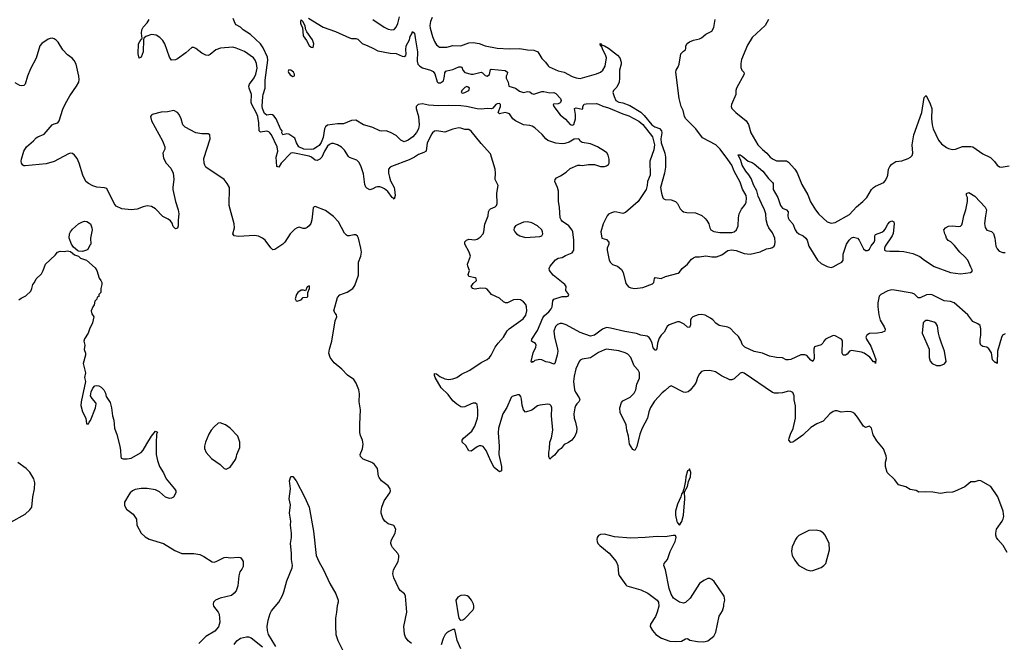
# Model space of a CAD drawing. Header units: inches. Extents: x 2220522 to 2384314, y 721474 to 893490.
# Tile 147 of 256: x 2286508 to 2296242, y 811532 to 817689. Entities that reach past the tile are written whole.
import ezdxf

# ---------------------------------------------------------------- set-up
doc = ezdxf.new("R2010")
doc.units = ezdxf.units.IN
doc.header["$MEASUREMENT"] = 0
doc.layers.add('C2881', color=7, linetype='Continuous')
doc.layers.add('C2891', color=7, linetype='Continuous')

msp = doc.modelspace()

# ---------------------------------------------------------------- linework, layer by layer
at = {"layer": 'C2881', "color": 5}
for points, elevation in [([(2290000, 816016.7), (2289990, 816011.5), (2289970, 816007.6), (2289941.3, 816021.3), (2289930, 816032.7), (2289919.5, 816059.5), (2289906.1, 816166.1), (2289882.2, 816242.2), (2289861.4, 816281.4), (2289839.8, 816299.8), (2289770, 816327.3), (2289757.5, 816337.5), (2289718, 816398), (2289688.6, 816428.6), (2289649.9, 816449.9), (2289610, 816465), (2289590, 816464.6), (2289570, 816456), (2289550, 816437.3), (2289522.3, 816390), (2289496.2, 816330), (2289474.8, 816310), (2289450, 816297.6), (2289430, 816298.7), (2289393, 816330), (2289370, 816339), (2289210, 816373), (2289190, 816367.5), (2289092, 816270), (2289070, 816231.6), (2289050, 816237.2), (2289044.9, 816330), (2289059.7, 816390), (2289053.2, 816430), (2288996.1, 816550), (2288980.8, 816570), (2288970, 816578.9), (2288950, 816585.6), (2288890, 816575.6), (2288875.6, 816590), (2288874.1, 816670), (2288862.6, 816730), (2288850, 816765.7), (2288802.5, 816850), (2288796.4, 816870), (2288801.6, 816950), (2288777.6, 817010), (2288774.1, 817030), (2288780.2, 817050), (2288826.7, 817113.3), (2288842.8, 817150), (2288856.4, 817210), (2288850, 817254), (2288835.2, 817290), (2288819.8, 817310), (2288730, 817373.3), (2288650, 817407.4), (2288616, 817416), (2288493.4, 817406.6), (2288448.2, 817391.8), (2288390, 817343.7), (2288370, 817334), (2288350, 817336.9), (2288310, 817356.3), (2288250, 817404.2), (2288230, 817414), (2288210, 817413.6), (2288150, 817359.7), (2288070, 817302), (2288050, 817292.4), (2288010, 817287.8), (2287990, 817317.2), (2287943.7, 817450), (2287922.8, 817482.8), (2287893.3, 817513.3), (2287857.1, 817537.1), (2287810, 817543.6), (2287756.5, 817523.5), (2287735.5, 817504.5), (2287730.9, 817489.1), (2287729.2, 817370), (2287710, 817318.9), (2287690, 817309.6), (2287679, 817350), (2287683.6, 817450), (2287710, 817496.3), (2287717.7, 817502.3), (2287714.1, 817554.1), (2287716.9, 817590), (2287730, 817614.6), (2287770, 817658), (2287787.4, 817690)], 180), ([(2290000, 816621.4), (2289990, 816626), (2289908.7, 816650), (2289830, 816696), (2289790, 816692.3), (2289710, 816659.7), (2289650, 816658.5), (2289550, 816647.1), (2289531.7, 816628.3), (2289523.2, 816610), (2289510, 816525.1), (2289490, 816474.8), (2289470, 816445.8), (2289450, 816430.9), (2289412, 816410), (2289390, 816403.9), (2289316, 816410), (2289269.4, 816430), (2289244, 816470), (2289230, 816518), (2289170, 816555.3), (2289150, 816559), (2289110, 816549.2), (2289099, 816570), (2289102, 816590), (2289085.2, 816610), (2289045.2, 816710), (2289019.6, 816739.6), (2289007.2, 816747.2), (2288990, 816752.3), (2288950, 816743.5), (2288930, 816761.3), (2288909.3, 816810), (2288906.7, 816833.3), (2288912.8, 816930), (2288915.4, 816950), (2288936.4, 817010), (2288936.4, 817090), (2288962.7, 817290), (2288958.8, 817318.8), (2288916.4, 817410), (2288888, 817450), (2288790, 817543.6), (2288718.7, 817590), (2288690, 817616.2), (2288650, 817637.2), (2288637.2, 817650), (2288618.9, 817698.9)], 160), ([(2289364, 817704), (2289510, 817614), (2289629.3, 817570.7), (2289770, 817510.3), (2289790, 817504.4), (2289830, 817503), (2289850, 817496.3), (2289893.8, 817453.8), (2289950, 817431), (2290000, 817405.9)], 160), ([(2290000, 813302.1), (2289990, 813309.6), (2289903.9, 813343.9), (2289876.2, 813370), (2289874, 813390), (2289895.9, 813444.1), (2289904.1, 813490), (2289897.4, 813530), (2289877.7, 813577.7), (2289872.1, 813607.9), (2289870.8, 813690), (2289879.1, 813830), (2289865.6, 813910), (2289866.2, 813990), (2289859.8, 814030), (2289833.3, 814093.3), (2289810, 814129.6), (2289750, 814174), (2289694.1, 814234.1), (2289617.2, 814297.2), (2289579.2, 814350), (2289565.6, 814390), (2289569.8, 814430), (2289594.4, 814510), (2289625.6, 814710), (2289643.5, 814750), (2289641.6, 814770), (2289625.6, 814785.6), (2289613.3, 814810), (2289650, 814940.7), (2289672.1, 814967.9), (2289746.1, 814993.9), (2289802.4, 815030), (2289821.1, 815058.9), (2289856.9, 815163.1), (2289859, 815290), (2289879.9, 815350), (2289886.5, 815390), (2289882.4, 815430), (2289858, 815530), (2289848.2, 815548.2), (2289830, 815561.5), (2289810, 815562.8), (2289770, 815551.9), (2289750, 815552.1), (2289738.8, 815558.8), (2289719.3, 815579.3), (2289658.9, 815690), (2289610, 815744), (2289530, 815803.5), (2289430, 815841.2), (2289420.7, 815839.3), (2289410.7, 815829.3), (2289397.7, 815710), (2289387.1, 815672.9), (2289371.1, 815648.9), (2289350, 815632.8), (2289330, 815625.4), (2289310, 815623), (2289270, 815635.6), (2289250, 815631.6), (2289230, 815618.7), (2289181.1, 815570), (2289130, 815489.6), (2289110, 815469.7), (2289030, 815415.1), (2289010, 815412), (2288990, 815432), (2288936, 815510), (2288909.9, 815529.9), (2288870, 815548.7), (2288830, 815554.5), (2288670, 815545.7), (2288630, 815551.8), (2288615.1, 815570), (2288631.1, 815630), (2288629.8, 815670), (2288580.8, 815850), (2288583.5, 816030), (2288560.7, 816070), (2288530, 816109.8), (2288350, 816232.1), (2288337.3, 816250), (2288330.6, 816270), (2288330, 816317.3), (2288393, 816510), (2288389.5, 816549.5), (2288370, 816560.7), (2288310, 816561.7), (2288250, 816571.1), (2288144.8, 816624.8), (2288121.7, 816650), (2288104.5, 816710), (2288085.7, 816750), (2288070, 816771.2), (2288030.8, 816790.8), (2287970, 816779.1), (2287905.7, 816774.3), (2287818, 816750), (2287810, 816745.2), (2287802.4, 816730), (2287811.8, 816690), (2287919.5, 816490), (2287942.4, 816430), (2287942.4, 816410), (2287924.6, 816370), (2287930, 816320.7), (2287958, 816270), (2288001.8, 816221.8), (2288025.7, 816170), (2288031.5, 816111.5), (2288021.1, 816030), (2288023.1, 816010), (2288048.4, 815890), (2288074.9, 815810), (2288080.5, 815770), (2288073.7, 815706.3), (2288074.9, 815650), (2288070, 815626), (2288050, 815622), (2288037.2, 815630), (2288025.3, 815645.3), (2288016.2, 815676.2), (2288000.8, 815700.8), (2287977.8, 815717.8), (2287923.6, 815743.6), (2287850, 815817), (2287810, 815841.6), (2287770, 815849.7), (2287730, 815839.1), (2287670, 815814.6), (2287610, 815808.6), (2287517.6, 815817.6), (2287463.8, 815843.8), (2287443, 815870), (2287370, 816019), (2287347, 816027), (2287270, 816034), (2287230, 816045.7), (2287188.2, 816068.2), (2287163, 816090), (2287133.7, 816150), (2287095.3, 816270), (2287075.7, 816315.7), (2287051.6, 816350), (2287030, 816364), (2287010, 816367.4), (2286990, 816360.7), (2286850, 816287.7), (2286770, 816261.8), (2286563.5, 816243.5), (2286550, 816243.6), (2286539.3, 816250), (2286527.6, 816270), (2286524.2, 816290), (2286527.3, 816310), (2286549.7, 816390), (2286575.1, 816430), (2286643.5, 816490), (2286670, 816520.3), (2286688, 816532), (2286750, 816557.3), (2286830, 816647.8), (2286850, 816660.3), (2286884.7, 816670), (2286899.8, 816690), (2286935.8, 816804.2), (2286960, 816860), (2287003.9, 816936.1), (2287071.5, 817030), (2287091.5, 817070), (2287095.9, 817095.9), (2287094, 817130), (2287065.1, 817250), (2287045.4, 817285.4), (2287027.1, 817307.1), (2286982, 817342), (2286934.3, 817390), (2286890, 817467), (2286870, 817487.8), (2286850, 817499.7), (2286830, 817504.7), (2286810, 817504.2), (2286790, 817496.9), (2286727.4, 817452.6), (2286708.3, 817431.7), (2286672.2, 817307.8), (2286616.1, 817203.9), (2286586.3, 817130), (2286563, 817050), (2286550, 817037), (2286530, 817034), (2286510, 817037), (2286463.1, 817063.1)], 220), ([(2286501.5, 814918.5), (2286523.9, 814936.1), (2286570, 814958.8), (2286617.2, 815002.8), (2286629.3, 815030), (2286637.2, 815070), (2286653.2, 815090), (2286670, 815124.7), (2286723.2, 815176.8), (2286741.2, 815210), (2286762, 815270), (2286860.2, 815359.8), (2286882, 815390), (2286910, 815398.8), (2286950, 815396), (2286976.5, 815403.5), (2287010, 815397.3), (2287050, 815364.7), (2287090, 815352), (2287111.1, 815331.1), (2287170, 815310.7), (2287254.1, 815234.1), (2287270.4, 815210), (2287293, 815133), (2287310, 815111), (2287319.1, 815090), (2287320.7, 815070), (2287311.3, 815030), (2287312, 814990), (2287292, 814970), (2287292, 814950), (2287274, 814946), (2287270, 814926), (2287250, 814906), (2287244.7, 814870), (2287230, 814848), (2287216.3, 814810), (2287221.6, 814781.6), (2287241, 814750), (2287226.8, 814690), (2287198.8, 814630), (2287186.8, 814590), (2287147.9, 814532.1), (2287142.8, 814510), (2287150.9, 814469.1), (2287147.1, 814427.1), (2287158.8, 814390), (2287158.8, 814370), (2287136, 814290), (2287158, 814198), (2287150.7, 814150), (2287159.3, 814110), (2287114.9, 813910), (2287113.2, 813873.2), (2287130, 813812), (2287161, 813750), (2287170, 813694), (2287190, 813694), (2287195.3, 813710), (2287210, 813724.7), (2287259.3, 813850), (2287264, 813890), (2287260.2, 813900.2), (2287223.6, 813943.6), (2287209.6, 813969.6), (2287214.5, 814010), (2287230, 814046), (2287250, 814066.8), (2287270, 814070.8), (2287290, 814066.8), (2287313.7, 814053.7), (2287341, 814030), (2287356.8, 813996.8), (2287364, 813964), (2287402, 813902), (2287416.3, 813850), (2287425.5, 813770), (2287438, 813730), (2287446.4, 813650), (2287468.1, 813588.1), (2287499.1, 813470), (2287505.5, 813430), (2287506.7, 813370), (2287512.7, 813352.7), (2287530, 813344.9), (2287570, 813346), (2287610, 813353.4), (2287709.2, 813410), (2287730, 813431), (2287763.8, 813496.2), (2287810, 813571), (2287850, 813618.8), (2287870, 813611.3), (2287861, 813590), (2287856.4, 813503.6), (2287858.4, 813390), (2287870.4, 813330), (2287891.8, 813271.8), (2287930, 813206.8), (2287954.9, 813150), (2288038.8, 813050), (2288050.7, 813030), (2288050.8, 813010), (2288030, 812968.7), (2288010, 812958), (2287990, 812955.3), (2287950, 812968.7), (2287890, 813020.9), (2287850, 813039.6), (2287770, 813051.8), (2287710, 813051.6), (2287650, 813042), (2287622.8, 813030), (2287600.7, 813010), (2287586.8, 812990), (2287543.5, 812916.5), (2287543.5, 812883.5), (2287564.7, 812850), (2287630, 812798), (2287651.3, 812770), (2287662, 812750), (2287666, 812690), (2287710.6, 812610), (2287750, 812575.5), (2287790, 812553.4), (2287931.3, 812510), (2288040.9, 812440.9), (2288110, 812410.7), (2288230, 812410.4), (2288290, 812400.4), (2288330, 812381.6), (2288410, 812326.7), (2288430, 812324.2), (2288450, 812330.3), (2288530, 812371.8), (2288550, 812373.4), (2288590, 812366.7), (2288670, 812375.5), (2288690.7, 812370), (2288709, 812349), (2288717.6, 812330), (2288716.9, 812283.1), (2288704.3, 812255.7), (2288685.7, 812230), (2288673.4, 812190), (2288666.4, 812090), (2288650, 812040.9), (2288630, 812017), (2288603.7, 811996.3), (2288490.2, 811969.8), (2288442.8, 811950), (2288423.1, 811930), (2288419.5, 811910), (2288424.4, 811890), (2288471.7, 811831.7), (2288479.3, 811810), (2288487.7, 811730), (2288474.6, 811685.4), (2288437.3, 811642.7), (2288347.3, 811590), (2288280.9, 811519.1)], 220), ([(2286419.3, 812720.7), (2286562, 812798), (2286610, 812840.7), (2286627.3, 812870), (2286639.5, 812970), (2286655.6, 813050), (2286656.9, 813110), (2286649.7, 813150), (2286610, 813215.6), (2286573.6, 813250), (2286490.8, 813310.8)], 220), ([(2289040.9, 811490), (2288967.3, 811610), (2288957.6, 811650), (2288956.2, 811690), (2288963.6, 811750), (2288983.3, 811816.7), (2288998, 811842), (2289069.5, 811930), (2289105.3, 811994.7), (2289119.7, 812030), (2289150, 812141), (2289202.9, 812270), (2289204.5, 812290), (2289194, 812350), (2289194.5, 812414.5), (2289185.4, 812510), (2289194, 812570), (2289194.5, 812610), (2289186, 812690), (2289187.3, 812730), (2289174.5, 812810), (2289186.6, 812890), (2289172.3, 812952.3), (2289184.5, 813050), (2289175.1, 813130), (2289190, 813171.3), (2289210, 813171), (2289243, 813130), (2289325.5, 812970), (2289370.4, 812870), (2289411.8, 812630), (2289438, 812390), (2289464.4, 812330), (2289510.3, 812250), (2289574.9, 812114.9), (2289633, 812010), (2289655.5, 811950), (2289656.3, 811930), (2289646, 811894), (2289641.3, 811830), (2289628.8, 811770), (2289628.8, 811691.2), (2289635.3, 811610), (2289654.9, 811550), (2289711.2, 811431.2)], 220), ([(2288629.7, 811510.3), (2288654.9, 811545.1), (2288690, 811572.2), (2288750, 811587), (2288770, 811586.7), (2288796.7, 811576.7), (2288910, 811486.8)], 220)]:
    msp.add_lwpolyline(points, dxfattribs=dict(at, elevation=elevation))
for points, elevation in [([(2289290, 817686), (2289284.7, 817675.3), (2289286, 817654), (2289290, 817634), (2289304.7, 817610), (2289311.3, 817530), (2289343.5, 817483.5), (2289370, 817432), (2289390, 817418), (2289410, 817414), (2289415.3, 817450), (2289402, 817490), (2289348, 817570), (2289338, 817590), (2289330, 817626), (2289310, 817666)], 160), ([(2289167.7, 817192.3), (2289163.4, 817176.6), (2289165.7, 817165.7), (2289183.2, 817143.2), (2289210, 817125.5), (2289226, 817134), (2289226, 817150), (2289214.6, 817170), (2289190, 817190.7)], 160), ([(2287130, 815397.2), (2287090, 815399), (2287083.2, 815403.2), (2287040.4, 815440.4), (2287021.6, 815470), (2286997.2, 815530), (2287001.2, 815570), (2287009.3, 815590), (2287030, 815617.3), (2287089.7, 815670.3), (2287129.7, 815690.3), (2287150, 815694.9), (2287171.9, 815691.9), (2287206.8, 815670), (2287223, 815630), (2287225.5, 815610), (2287207.3, 815530), (2287210.8, 815470), (2287201, 815459), (2287183.6, 815416.4), (2287170, 815409)], 220), ([(2289370, 815058), (2289350, 815046), (2289332.7, 815007.3), (2289314.6, 815014.6), (2289290, 815012.7), (2289258, 814990), (2289246, 814970), (2289232, 814930), (2289242, 814910), (2289250, 814904.7), (2289290, 814918), (2289310, 814942), (2289350, 814946), (2289355.3, 814950), (2289358, 814990), (2289373.2, 815030), (2289374, 815050)], 240), ([(2288490, 813702), (2288470, 813698), (2288430, 813662), (2288402.8, 813630), (2288379.1, 813590), (2288344.9, 813510), (2288334, 813470), (2288334, 813450), (2288350.7, 813410), (2288404.9, 813350), (2288491, 813290), (2288531.1, 813251.1), (2288550, 813244.7), (2288590, 813264.7), (2288640.2, 813339.8), (2288653.2, 813370), (2288654, 813390), (2288683.2, 813456.8), (2288686, 813510), (2288665.2, 813570), (2288590, 813649), (2288543.1, 813683.1)], 240)]:
    msp.add_lwpolyline(points, close=True, dxfattribs=dict(at, elevation=elevation))
at = {"layer": 'C2891', "color": 5}
for points, elevation in [([(2290000, 817691.6), (2290110, 817616), (2290150, 817594.8), (2290188, 817588), (2290210, 817593.4), (2290230, 817613.4), (2290246, 817650), (2290264.3, 817715.7)], 180), ([(2290585.7, 817710), (2290571.1, 817670), (2290563.5, 817630), (2290565.3, 817605.3), (2290590, 817522), (2290610, 817473), (2290630, 817440.5), (2290657.6, 817417.6), (2290730, 817418.6), (2290790, 817433), (2290870, 817431), (2290950, 817460.6), (2290990, 817462.9), (2291050, 817454.5), (2291111, 817431), (2291230, 817408.4), (2291350, 817399.8), (2291450, 817405.2), (2291530, 817391), (2291590, 817388.4), (2291631.5, 817370), (2291670, 817304.9), (2291706.7, 817270), (2291732.4, 817232.4), (2291743.7, 817223.7), (2291830, 817183.6), (2291890, 817168.8), (2291970, 817127.1), (2292010, 817113.8), (2292050, 817108.1), (2292210, 817152.5), (2292249.5, 817170.5), (2292271.7, 817188.3), (2292295, 817230), (2292308.6, 817310), (2292300.7, 817340.7), (2292273.3, 817390), (2292262, 817422), (2292249.6, 817430), (2292247.3, 817452.7), (2292254.8, 817450), (2292260.5, 817440.5), (2292290, 817431.6), (2292330, 817407.6), (2292419.4, 817339.4), (2292440.2, 817310), (2292454.9, 817270), (2292456, 817250), (2292436.5, 817190), (2292437.6, 817110), (2292433.4, 817070), (2292410, 817022.7), (2292379.1, 816990), (2292373, 816970), (2292384.4, 816930), (2292402.4, 816890), (2292430, 816873), (2292470, 816868.1), (2292539.8, 816839.8), (2292650, 816774), (2292682.5, 816742.5), (2292758.2, 816650), (2292787, 816630), (2292831.8, 816611.8), (2292851.5, 816590), (2292857.3, 816570), (2292846.7, 816510), (2292848.4, 816471.6), (2292885.7, 816370), (2292891.3, 816330), (2292891.2, 816231.2), (2292882.2, 816170), (2292843.6, 816030), (2292851.9, 815971.9), (2292866.4, 815926.4), (2292875.9, 815915.9), (2292890, 815910.6), (2292950, 815907.7), (2292990, 815890.6), (2293010, 815870.7), (2293038, 815818), (2293057.3, 815797.3), (2293070, 815790.4), (2293102.3, 815782.3), (2293190, 815777.3), (2293251.2, 815751.2), (2293283.7, 815723.7), (2293301.8, 815701.8), (2293319.5, 815670), (2293330.3, 815630.3), (2293342, 815610), (2293370, 815593.7), (2293430, 815584), (2293550, 815584.9), (2293570, 815590.3), (2293595.1, 815610), (2293611.1, 815650), (2293613, 815730), (2293622.4, 815770), (2293643.3, 815816.7), (2293678.7, 815861.3), (2293690, 815884.7), (2293694.9, 815925.1), (2293690.9, 815950), (2293654.3, 816014.3), (2293630, 816083.6), (2293571.7, 816191.7), (2293546.9, 816250), (2293510, 816307.6), (2293433.9, 816410), (2293390, 816451.2), (2293259.8, 816519.8), (2293192.9, 816610), (2293093.3, 816710), (2293080.5, 816730), (2293068.5, 816790), (2293049.1, 816829.1), (2293026.6, 816910), (2292995.6, 817170), (2292999.5, 817190), (2293018, 817222), (2293027.6, 817250), (2293045.2, 817350), (2293070, 817378), (2293088.9, 817391.1), (2293094, 817406), (2293093.2, 817430), (2293107.7, 817452.3), (2293130, 817470.6), (2293170, 817487.7), (2293230, 817500.5), (2293249.7, 817510.3), (2293290, 817544.9), (2293350, 817574.8), (2293369.6, 817610.4), (2293382.9, 817690)], 180), ([(2293910.2, 817690), (2293879.1, 817630), (2293748.1, 817511.9), (2293702.1, 817437.9), (2293644.8, 817295.2), (2293636.5, 817256.5), (2293636.4, 817216.4), (2293648.2, 817188.2), (2293668, 817170), (2293668.7, 817150), (2293595.3, 817010), (2293588.4, 816990), (2293587.5, 816947.5), (2293544.9, 816850), (2293542.6, 816830), (2293548.4, 816810), (2293587.7, 816770), (2293690.8, 816690), (2293712.3, 816652.3), (2293735.8, 816570), (2293806.7, 816450), (2293850, 816406.5), (2293895.8, 816370), (2293928.5, 816330), (2293955.5, 816310), (2293990, 816294.6), (2294090, 816292.3), (2294110, 816280.3), (2294169.6, 816209.6), (2294193.2, 816173.2), (2294240.1, 816060.1), (2294298.4, 815958.4), (2294326.8, 815886.8), (2294376.4, 815810), (2294410, 815765.5), (2294490, 815690.5), (2294530, 815675.5), (2294570, 815682.4), (2294710, 815761.1), (2294782, 815838), (2294844.2, 815890), (2294883.5, 815930), (2294929.8, 816010.2), (2294949.7, 816030.3), (2294970, 816043.8), (2295050, 816078.8), (2295065.1, 816094.9), (2295082.9, 816130), (2295089.5, 816150), (2295096, 816210), (2295110, 816236), (2295130, 816258.8), (2295170, 816284.9), (2295230, 816294), (2295290, 816317.3), (2295315.3, 816330), (2295330, 816344.7), (2295337, 816370), (2295330.9, 816450), (2295347.2, 816550), (2295425.7, 816770), (2295450, 816918), (2295470, 816938), (2295510, 816857.3), (2295525.8, 816810), (2295522.6, 816710), (2295527.5, 816650), (2295537.7, 816610), (2295590, 816497.4), (2295622.2, 816462.2), (2295670, 816424.9), (2295690, 816414.3), (2295730, 816406.5), (2295759, 816410), (2295830, 816434), (2295910, 816434.9), (2295930, 816430.3), (2296030, 816362.4), (2296106.6, 816326.6), (2296146.1, 816286.1), (2296171.2, 816251.2), (2296194.3, 816234.3), (2296210, 816231.7), (2296290, 816242.4)], 180), ([(2290000, 817405.9), (2290050, 817380.8), (2290170, 817358.9), (2290230, 817354), (2290290, 817329.4), (2290310, 817326.3), (2290325, 817335), (2290329, 817350), (2290324.5, 817390), (2290329.9, 817430), (2290361, 817490), (2290370, 817522.8), (2290386, 817550), (2290390, 817572), (2290410, 817554), (2290419.5, 817510), (2290442.3, 817370), (2290437.3, 817277.3), (2290445.3, 817250), (2290463, 817230), (2290490, 817214), (2290570, 817190.3), (2290596.4, 817176.4), (2290612.4, 817152.4), (2290634, 817074), (2290644.7, 817064.7), (2290670, 817063), (2290696.4, 817083.6), (2290708.5, 817130), (2290710, 817162), (2290721.7, 817178.3), (2290730, 817183.8), (2290790, 817196.5), (2290850, 817221.5), (2290870, 817223.8), (2290878.3, 817218.3), (2290888.2, 817188.2), (2290910, 817167.2), (2290970.1, 817150.1), (2290990, 817150.8), (2291070, 817169.2), (2291083.2, 817163.2), (2291110, 817137.7), (2291130, 817131.4), (2291152.4, 817147.6), (2291164, 817196), (2291170, 817200.5), (2291306.4, 817186.4), (2291330.2, 817170), (2291327.7, 817150), (2291318, 817130), (2291317.1, 817110), (2291336.1, 817070), (2291344, 817030), (2291410, 817010.2), (2291450, 816980.8), (2291490, 816969.6), (2291530, 816978.2), (2291550, 816976), (2291570, 816960.3), (2291590, 816952.4), (2291670, 816979), (2291690, 816978.6), (2291750, 816964.5), (2291790, 816969), (2291810, 816959.6), (2291853.6, 816910), (2291860.8, 816890), (2291855.3, 816870), (2291850, 816865.4), (2291830, 816857.6), (2291787.1, 816852.9), (2291783.8, 816850), (2291789.2, 816830), (2291850, 816749.4), (2291904.4, 816704.4), (2291950, 816653.8), (2291959.3, 816650), (2291973.6, 816646.4), (2291987.3, 816652.7), (2292003.5, 816710), (2292004.5, 816750), (2291994, 816810), (2292010, 816816.4), (2292070, 816802.8), (2292076, 816810), (2292076, 816830), (2292090, 816852.4), (2292110, 816857.6), (2292210, 816858.9), (2292230, 816855), (2292273.1, 816833.1), (2292330, 816816.8), (2292470, 816756.6), (2292530, 816739.4), (2292630, 816686.1), (2292670, 816653.7), (2292763.2, 816530), (2292785.2, 816450), (2292777.8, 816402.2), (2292738.5, 816290), (2292740.2, 816150), (2292715, 816090), (2292711.6, 816050), (2292701.6, 816010), (2292622.1, 815890), (2292498.6, 815781.4), (2292470, 815772.3), (2292410, 815786.7), (2292390, 815787.3), (2292359.5, 815780.5), (2292330, 815765.4), (2292314.6, 815750), (2292276.5, 815670), (2292254.4, 815590), (2292262, 815530), (2292310, 815514), (2292334, 815490), (2292333, 815470), (2292316.4, 815430), (2292315.3, 815410), (2292335.5, 815310), (2292350, 815286.8), (2292368.5, 815268.5), (2292418, 815250), (2292457.5, 815217.5), (2292474, 815190), (2292499.9, 815079.9), (2292526, 815046), (2292550, 815036.4), (2292590, 815030.4), (2292670, 815041.6), (2292764.1, 815075.9), (2292777.2, 815090), (2292784, 815130), (2292790, 815138), (2292850, 815130.7), (2292891.6, 815148.4), (2293018, 815182), (2293029.4, 815190.6), (2293056, 815230), (2293109.7, 815270.3), (2293150, 815319.1), (2293170, 815335.5), (2293190, 815343.8), (2293230, 815343.8), (2293290, 815353.1), (2293350, 815344.9), (2293395.5, 815344.5), (2293450, 815364.9), (2293510, 815407.4), (2293545.8, 815414.2), (2293590, 815407.8), (2293670, 815376.8), (2293730, 815371), (2293830, 815393.4), (2293890, 815423.7), (2293930, 815428.9), (2293950, 815436.5), (2293966, 815450), (2293973.9, 815466.1), (2293977.4, 815490), (2293972.1, 815530), (2293950, 815582.7), (2293914.7, 815630), (2293901, 815661), (2293888.9, 815708.9), (2293884.3, 815770), (2293872.7, 815810), (2293840.4, 815870), (2293810, 815943.5), (2293795.1, 815995.1), (2293766, 816050), (2293739.4, 816119.4), (2293716.1, 816156.1), (2293686, 816190), (2293650.9, 816250), (2293638, 816298), (2293610, 816351.3), (2293629.2, 816350.8), (2293650, 816340.5), (2293711.2, 816291.2), (2293750, 816275.5), (2293770, 816261.8), (2293854.4, 816190), (2293910, 816119.3), (2293950, 816077.3), (2293955.5, 816070), (2293958, 816050), (2293957.6, 816010), (2294002.3, 815930), (2294030, 815850.4), (2294050, 815826.3), (2294088.9, 815808.9), (2294106, 815790), (2294101.7, 815750), (2294104.2, 815730), (2294114.9, 815710), (2294150.3, 815670.3), (2294174.9, 815610), (2294188.8, 815590), (2294211.5, 815571.5), (2294253.4, 815550), (2294280.8, 815530), (2294293.4, 815510), (2294310.3, 815450), (2294396, 815310), (2294430, 815277.7), (2294490, 815247.6), (2294530, 815238.9), (2294550, 815243.7), (2294603.9, 815276.1), (2294637.2, 815290), (2294649.4, 815310.6), (2294647.8, 815370), (2294681.3, 815470), (2294709.6, 815510), (2294730, 815530.3), (2294750, 815537), (2294790, 815527.7), (2294807.7, 815510), (2294850, 815424), (2294870, 815406), (2294890, 815405.5), (2294897.2, 815410), (2294910, 815420.7), (2294926.4, 815453.6), (2294954.3, 815490), (2294961.6, 815510), (2294962.7, 815550), (2294970, 815564.7), (2295030, 815586.7), (2295050, 815600.4), (2295064.2, 815615.8), (2295090, 815666), (2295110, 815691), (2295130, 815701), (2295150, 815691), (2295154, 815670), (2295143.9, 815576.1), (2295134, 815550), (2295065.2, 815450), (2295056.5, 815430), (2295058.9, 815410), (2295070, 815404), (2295110, 815398.6), (2295201.1, 815401.1), (2295250, 815397), (2295337.8, 815377.8), (2295407, 815347), (2295453.1, 815310), (2295550, 815248.4), (2295710, 815189.3), (2295810, 815176.1), (2295908, 815190), (2295922, 815198), (2295928.7, 815210), (2295910, 815242), (2295882, 815310), (2295850, 815346.6), (2295801.2, 815390), (2295750, 815455.3), (2295712, 815492), (2295686.6, 815506.6), (2295669.5, 815529.5), (2295665.2, 815550), (2295653.2, 815570), (2295644, 815610), (2295659, 815630), (2295690, 815647.3), (2295730.6, 815650.6), (2295790, 815642.8), (2295810, 815646.8), (2295820.9, 815659.1), (2295830, 815682), (2295841.3, 815750), (2295860.5, 815810), (2295878.4, 815890), (2295879.3, 815930), (2295869.2, 815950), (2295869, 815970), (2295890, 815981), (2295950, 815944), (2296054.2, 815834.2), (2296065.5, 815810), (2296054.4, 815750), (2296047.1, 815672.9), (2296053.3, 815633.3), (2296069.1, 815609.1), (2296114.6, 815594.6), (2296135.2, 815575.2), (2296148.4, 815530), (2296159.3, 815450), (2296170, 815422.8), (2296190, 815398.8), (2296227.7, 815387.7), (2296250, 815388)], 160), ([(2296250, 814583.7), (2296222.8, 814570), (2296212.8, 814547.2), (2296174.9, 814410), (2296170.8, 814289.2), (2296158, 814298), (2296150, 814298), (2296124.8, 814324.8), (2296114, 814394), (2296090, 814434), (2296070, 814449), (2296030, 814456), (2296009.6, 814469.6), (2296003.6, 814490), (2296003.6, 814530), (2296011.2, 814570), (2296011.5, 814631.5), (2296003.7, 814663.7), (2295981.2, 814681.2), (2295930, 814704.5), (2295882.4, 814770), (2295747.6, 814890), (2295710, 814901.6), (2295647.5, 814907.5), (2295530, 814966.9), (2295509.5, 814970.5), (2295473.1, 814966.9), (2295410, 814937.7), (2295390, 814939.8), (2295353.8, 814973.8), (2295330, 814985.5), (2295155.1, 815015.1), (2295130, 815016.5), (2295091, 815009), (2295022, 814970), (2295005.8, 814954.2), (2295000.7, 814939.3), (2294992.3, 814890), (2294991.3, 814850), (2295001.8, 814770), (2295016.3, 814716.3), (2295055.5, 814650), (2295062.8, 814630), (2295062, 814610), (2295030, 814597.2), (2294990, 814589.3), (2294910, 814586), (2294884, 814570), (2294874, 814550), (2294880.5, 814530), (2294921.4, 814461.4), (2294955.1, 814375.1), (2294970.4, 814329.6), (2294970, 814289.3), (2294964, 814304), (2294950, 814306.6), (2294912, 814352), (2294858, 814390), (2294830, 814399.7), (2294730, 814418.4), (2294710.4, 814409.6), (2294690, 814382.7), (2294671, 814370), (2294650, 814372.7), (2294640.5, 814390), (2294641.7, 814510), (2294638.2, 814518.2), (2294631.3, 814530), (2294617.7, 814537.7), (2294570, 814561), (2294550, 814565.1), (2294473, 814530), (2294456.4, 814510), (2294447.7, 814490), (2294430, 814472.3), (2294366.7, 814453.3), (2294359.3, 814430), (2294361.4, 814338.6), (2294350, 814309.4), (2294330, 814320.5), (2294290, 814366.6), (2294270, 814375.8), (2294230, 814374), (2294130.9, 814329.1), (2294110, 814323.9), (2294086.8, 814326.8), (2294050, 814344.7), (2293988.5, 814348.5), (2293921.3, 814361.3), (2293850, 814389.6), (2293770, 814406.4), (2293678, 814450), (2293655.2, 814475.2), (2293638, 814518), (2293615.3, 814555.3), (2293570, 814596), (2293536.6, 814636.6), (2293510, 814649.7), (2293424, 814664), (2293390, 814687.6), (2293360.4, 814720.4), (2293337.3, 814737.3), (2293285.6, 814765.6), (2293250, 814773.8), (2293217.1, 814770), (2293190, 814760.9), (2293164, 814750), (2293146, 814734), (2293141.3, 814718.7), (2293140.2, 814670), (2293130, 814646), (2293110, 814649.7), (2293076.8, 814676.8), (2293050.9, 814690.9), (2293030, 814699.6), (2293010, 814700.7), (2292930.2, 814670), (2292910, 814655), (2292879.5, 814600.5), (2292850, 814569.8), (2292830, 814539.7), (2292814.6, 814490), (2292807.5, 814432.5), (2292798.5, 814421.5), (2292790, 814420.9), (2292770, 814443.7), (2292760.7, 814490), (2292745.5, 814525.5), (2292730, 814546.6), (2292710, 814559.7), (2292650, 814569.8), (2292607.3, 814587.3), (2292490, 814604.7), (2292350, 814639.1), (2292310, 814644.5), (2292270, 814629.8), (2292190, 814569.9), (2292150, 814559.8), (2292050, 814596.2), (2291910, 814672.6), (2291870, 814684.5), (2291850, 814683.2), (2291825.7, 814674.3), (2291804.5, 814655.5), (2291788.8, 814610), (2291794.2, 814554.2), (2291826.5, 814430), (2291827.4, 814412.6), (2291822.6, 814370), (2291798.8, 814290), (2291790, 814281.2), (2291750, 814299), (2291710, 814306), (2291670, 814324.7), (2291650, 814328.6), (2291602.4, 814317.6), (2291586.6, 814306.6), (2291574.9, 814305.1), (2291570, 814295.3), (2291565.1, 814310), (2291585.1, 814394.9), (2291611.6, 814450), (2291615.1, 814470), (2291606.3, 814486.3), (2291569.6, 814509.6), (2291572, 814530), (2291625.8, 814614.2), (2291679.6, 814740.4), (2291695.7, 814764.3), (2291738.5, 814801.5), (2291761.4, 814830), (2291771.8, 814850), (2291780.3, 814910), (2291790, 814925.7), (2291870, 814950.5), (2291918, 814950), (2291930, 814954.8), (2291936.9, 814970), (2291906, 815010), (2291909.2, 815050), (2291897.2, 815070), (2291781.6, 815161.6), (2291745.6, 815210), (2291743.6, 815230), (2291751.3, 815250), (2291805.1, 815314.9), (2291830, 815330.3), (2291870, 815337.6), (2291903.3, 815356.7), (2291970, 815382.4), (2291987.8, 815410), (2291985.3, 815510), (2291976.7, 815590), (2291970, 815608.3), (2291936.5, 815650), (2291874.8, 815694.8), (2291861, 815710), (2291852.2, 815730), (2291845.1, 815830), (2291833.3, 815893.3), (2291833.6, 815993.6), (2291825.1, 816030), (2291798, 816090), (2291801.2, 816110), (2291815.1, 816124.9), (2291855.9, 816144.1), (2291910, 816181), (2291950, 816216), (2292026, 816250), (2292050, 816251), (2292070, 816246), (2292130, 816256), (2292190, 816258), (2292250, 816236), (2292290, 816236), (2292310, 816242.8), (2292330, 816258), (2292335.1, 816270), (2292337, 816310), (2292326, 816350), (2292311.3, 816371.3), (2292290, 816389.2), (2292222, 816430), (2292150, 816461.2), (2292070, 816475.3), (2292050, 816488), (2292043.1, 816503.1), (2292029.4, 816509.4), (2291990, 816508), (2291941.7, 816478.3), (2291896.5, 816463.5), (2291870, 816461), (2291808.4, 816468.4), (2291730, 816494.8), (2291710, 816509.8), (2291674.7, 816554.7), (2291599.9, 816619.9), (2291575.4, 816635.4), (2291550, 816644.1), (2291489, 816649), (2291409.7, 816689.7), (2291382.7, 816710), (2291350, 816757.2), (2291330, 816766), (2291308.2, 816771.8), (2291250, 816759), (2291239, 816770), (2291262.4, 816830), (2291261.6, 816850), (2291250, 816858.9), (2291230, 816857.7), (2291215.5, 816850), (2291185.5, 816814.5), (2291172.5, 816807.5), (2291130, 816809.4), (2291070, 816803.6), (2291030, 816806.9), (2290927, 816830), (2290870, 816837.5), (2290750, 816841.2), (2290650, 816835.8), (2290550, 816844.8), (2290490, 816856.5), (2290448.9, 816851.1), (2290427.1, 816830), (2290427.1, 816810), (2290451.3, 816730), (2290456.9, 816650), (2290450, 816609.2), (2290430, 816572.7), (2290393.4, 816530), (2290350, 816496), (2290310, 816482), (2290276.5, 816496.5), (2290230, 816544), (2290174.2, 816574.2), (2290130, 816589.2), (2290090, 816585.2), (2290070, 816589.2), (2290000, 816621.4)], 160), ([(2296270, 812419.7), (2296230.4, 812490.4), (2296176.4, 812550), (2296165.4, 812570), (2296158.9, 812590), (2296158.9, 812610), (2296166, 812650), (2296221.1, 812730), (2296230.9, 812750), (2296236.2, 812776.2), (2296229.7, 812830), (2296176.8, 812970), (2296110, 813073.3), (2296010, 813129.6), (2295990, 813131.6), (2295950, 813118), (2295910, 813118), (2295850.7, 813070), (2295750, 813023), (2295730, 813017.6), (2295666, 813014), (2295610, 813002.7), (2295535.5, 813015.5), (2295461.5, 813021.5), (2295397.2, 813017.2), (2295370, 813034), (2295310, 813044), (2295269.4, 813069.4), (2295195.3, 813090), (2295159.4, 813139.4), (2295084.7, 813210), (2295067.6, 813270), (2295067.1, 813312.9), (2295077, 813350), (2295075.3, 813375.3), (2295046.6, 813446.6), (2294983.2, 813523.2), (2294944.8, 813584.8), (2294928.9, 813648.9), (2294910, 813668), (2294870, 813655.3), (2294850, 813668), (2294790, 813759), (2294764, 813790), (2294743.3, 813803.3), (2294729.5, 813809.5), (2294693.3, 813813.3), (2294630, 813807), (2294590, 813819.5), (2294570, 813820.9), (2294550, 813814.5), (2294516.3, 813790), (2294450, 813719.3), (2294390, 813692.7), (2294330, 813655.1), (2294250, 813579.6), (2294170, 813523.7), (2294150, 813512.3), (2294130, 813509.3), (2294112.3, 813530), (2294114.3, 813550), (2294127.3, 813590), (2294155.2, 813644.8), (2294176.8, 813750), (2294176.3, 813870), (2294163.5, 813930), (2294166, 813970), (2294150, 814001.2), (2294131.5, 814011.5), (2294110, 814014), (2294050, 813998.9), (2294010, 813995.1), (2293970, 813997.3), (2293950, 814003.5), (2293670, 814194.2), (2293650, 814198.5), (2293630, 814193.5), (2293570, 814138), (2293550, 814126.6), (2293530, 814126), (2293447.8, 814167.8), (2293387.5, 814207.5), (2293330, 814218.4), (2293270, 814217), (2293250, 814209.3), (2293230, 814186), (2293209.3, 814150.7), (2293194.5, 814105.5), (2293180.8, 814079.2), (2293135.1, 814024.9), (2293116.3, 814010), (2293090, 814003.5), (2293070, 814005.3), (2292950, 814067.3), (2292930, 814059.3), (2292890, 814020.7), (2292860.2, 813999.8), (2292783.6, 813916.4), (2292744.9, 813855.1), (2292728.2, 813811.8), (2292714, 813750), (2292660.5, 813650), (2292640.4, 813590), (2292610, 813468.7), (2292590, 813429), (2292570, 813439), (2292538, 813490), (2292526, 813570), (2292509.5, 813630), (2292503.2, 813683.2), (2292446, 813806), (2292441.6, 813850), (2292456.9, 813903.1), (2292470, 813920.7), (2292544.4, 813955.6), (2292583, 813997), (2292599.5, 814030), (2292610, 814084.7), (2292636.6, 814143.4), (2292637.2, 814197.2), (2292622.7, 814222.7), (2292584.4, 814264.4), (2292551.5, 814350), (2292520.7, 814380.7), (2292493.9, 814393.9), (2292430, 814414), (2292310, 814429.7), (2292290, 814425.4), (2292230, 814396.9), (2292150, 814345.1), (2292070, 814332), (2292050, 814322.7), (2292040.5, 814310), (2292004.6, 814235.4), (2291990, 814164), (2291984.8, 814110), (2291993.2, 814030), (2292004.5, 814004.5), (2292040.3, 813950), (2292045.5, 813930), (2292037.3, 813910), (2292016.3, 813890), (2292003.8, 813870), (2291996.4, 813850), (2291986.7, 813790), (2291988.2, 813750), (2292001.6, 813710), (2292014.8, 813645.2), (2292012, 813610), (2291998, 813570), (2291966.8, 813530), (2291933.5, 813506.5), (2291892.5, 813487.5), (2291860.7, 813450), (2291830.5, 813429.5), (2291796.5, 813383.5), (2291762.3, 813357.7), (2291750, 813342), (2291738.4, 813370), (2291739.2, 813410), (2291746.6, 813450), (2291749.8, 813510), (2291766.5, 813553.5), (2291778.7, 813630), (2291765.1, 813770), (2291769.5, 813849.5), (2291762.7, 813870), (2291750, 813882.7), (2291730, 813886.6), (2291650, 813878), (2291626, 813870), (2291570, 813826.6), (2291510, 813809.3), (2291489.6, 813830), (2291476.3, 813876.3), (2291470, 813938), (2291463.2, 813963.2), (2291450, 813979), (2291430, 813979.3), (2291378.5, 813961.5), (2291367.1, 813952.9), (2291325.5, 813854.5), (2291283.2, 813790), (2291240.8, 813650), (2291237.3, 813602.7), (2291248.7, 813470), (2291246, 813390), (2291270.2, 813270), (2291270, 813229), (2291250, 813219.3), (2291200.4, 813260.4), (2291164.5, 813324.5), (2291118.7, 813430), (2291090, 813469.4), (2291070, 813475.6), (2291050, 813473.6), (2291030, 813465.1), (2290970, 813422.9), (2290950, 813425.2), (2290918.4, 813478.4), (2290883.7, 813510), (2290881.6, 813530), (2290896.3, 813550), (2290978.7, 813621.3), (2291006.6, 813670), (2291033.3, 813750), (2291036.4, 813776.4), (2291038.3, 813830), (2291030, 813884), (2291015.4, 813895.4), (2290990, 813895.4), (2290970, 813891.1), (2290910, 813861.6), (2290890, 813856.2), (2290870, 813860.7), (2290830, 813886), (2290790, 813920.7), (2290743.3, 813983.3), (2290675.1, 814050), (2290617.2, 814150), (2290609.3, 814170), (2290609.2, 814190), (2290630, 814186), (2290661.2, 814161.2), (2290710, 814136), (2290750, 814131.5), (2290790, 814136.5), (2290829.2, 814150), (2290877.4, 814182.6), (2290956.9, 814223.1), (2291070, 814298.7), (2291131.1, 814328.9), (2291152.6, 814347.4), (2291169.5, 814370), (2291208, 814450), (2291236.9, 814490), (2291291.3, 814550), (2291327.1, 814612.9), (2291347.3, 814632.7), (2291486.6, 814730), (2291511.4, 814768.6), (2291520.9, 814810), (2291519.2, 814850), (2291511.9, 814871.9), (2291490, 814899.5), (2291458, 814918), (2291430, 814922), (2291390, 814919.5), (2291330, 814889.6), (2291310, 814889.5), (2291290, 814899.3), (2291250, 814936), (2291172.7, 814970), (2291130, 815022.7), (2291115.3, 815030), (2291064.5, 815035.5), (2291010, 815022.7), (2290988.7, 815030), (2290972.7, 815050), (2290990, 815079.1), (2291025.2, 815110), (2291021.2, 815130), (2291010, 815137), (2290949.7, 815149.7), (2290942.7, 815170), (2290956, 815210), (2290937.2, 815250), (2290936.2, 815270), (2290966.3, 815350), (2290950.9, 815390.9), (2290909.7, 815470), (2290908, 815492), (2290924, 815510), (2290950, 815517.4), (2291008, 815512), (2291030, 815517.1), (2291060.8, 815539.2), (2291089.4, 815570), (2291097, 815590), (2291107.9, 815667.9), (2291139.3, 815750), (2291142, 815790), (2291152.3, 815810), (2291162, 815818), (2291210, 815839.3), (2291222, 815850), (2291229.6, 815870), (2291226.5, 815973.5), (2291237.4, 816050), (2291208.3, 816110), (2291212.4, 816170), (2291209.8, 816210), (2291161.5, 816361.5), (2291070, 816463.6), (2290970, 816587.3), (2290950, 816604.5), (2290910, 816603.6), (2290870, 816616.3), (2290850, 816618), (2290790, 816606), (2290710, 816576.9), (2290631.2, 816588.8), (2290610, 816585.6), (2290590, 816571), (2290581.5, 816558.5), (2290535, 816470), (2290527.1, 816390), (2290504.2, 816375.8), (2290450, 816355.2), (2290410, 816328.5), (2290357.8, 816302.2), (2290182.8, 816237.2), (2290170.2, 816229.8), (2290155.6, 816210), (2290153.8, 816170), (2290163.5, 816130), (2290175.7, 816095.7), (2290209.2, 816030), (2290213.8, 816010), (2290218.7, 815950), (2290210, 815915.3), (2290203.7, 815923.7), (2290190, 815929.4), (2290148.5, 815990), (2290116.1, 816016.1), (2290090, 816029.8), (2290070, 816035.8), (2290044.5, 816035.5), (2290028.3, 816031.7), (2290000, 816016.7)], 180), ([(2290380.5, 811520.5), (2290348.1, 811548.1), (2290323, 811583), (2290313.7, 811613.7), (2290305.7, 811690), (2290335.1, 811830), (2290320.9, 811990), (2290312.3, 812010), (2290270, 812044.5), (2290251.8, 812071.8), (2290205.6, 812170), (2290196.4, 812210), (2290203.9, 812250), (2290249.6, 812330), (2290258, 812370), (2290256, 812390), (2290246.6, 812410), (2290193.6, 812470), (2290182.4, 812490), (2290178, 812510), (2290182.3, 812537.8), (2290220.9, 812610), (2290226, 812650), (2290206, 812686), (2290150, 812703.7), (2290119.5, 812730), (2290099.7, 812759.7), (2290082, 812810), (2290080.4, 812830), (2290087.6, 812870), (2290112.6, 812930), (2290167.8, 813010), (2290174.7, 813030), (2290171.5, 813050), (2290150, 813080.7), (2290085.2, 813130), (2290061.5, 813161.5), (2290055.1, 813175.1), (2290044.2, 813250), (2290016.2, 813290), (2290000, 813302.1)], 220), ([(2290868.9, 811468.9), (2290832.4, 811550), (2290810, 811658), (2290790, 811657.2), (2290750, 811639.5), (2290730, 811626.6), (2290715.5, 811610), (2290694.9, 811570), (2290673.8, 811506.2)], 220)]:
    msp.add_lwpolyline(points, dxfattribs=dict(at, elevation=elevation))
for points, elevation in [([(2290930, 817027.8), (2290910, 817018), (2290879.3, 816990), (2290874, 816970), (2290890, 816962), (2290910, 816968.9), (2290947.3, 816990), (2290955.1, 817010), (2290943, 817023)], 160), ([(2291530, 815689.4), (2291490, 815686.6), (2291435.2, 815664.8), (2291410.6, 815649.4), (2291396, 815630), (2291394.8, 815610), (2291402.8, 815590), (2291418.8, 815570), (2291451.3, 815550), (2291510, 815535.5), (2291650, 815544.9), (2291669.3, 815550.7), (2291679.3, 815570), (2291678, 815590), (2291669.4, 815610), (2291626, 815650), (2291570, 815679.5)], 180), ([(2295490, 814714), (2295467.1, 814712.9), (2295450, 814702), (2295441, 814690), (2295430.7, 814590), (2295499.1, 814430), (2295499.3, 814350), (2295510, 814311), (2295530, 814288), (2295570, 814270.7), (2295610, 814270.7), (2295650, 814284.9), (2295666.6, 814310), (2295651.2, 814410), (2295619.5, 814490), (2295602, 814550), (2295592, 814590), (2295582.7, 814662.7), (2295566.3, 814686.3), (2295550, 814697.2)], 180), ([(2293130, 813246), (2293124.7, 813235.3), (2293110, 813228), (2293094.8, 813170), (2293092, 813130), (2293074, 813046), (2293070, 813046), (2293062.8, 813017.2), (2293050, 812998), (2293044, 812970), (2293010, 812899), (2292990.5, 812830.5), (2292993, 812790), (2293005.8, 812725.8), (2293010, 812712), (2293030, 812692), (2293052.5, 812727.5), (2293069.4, 812790), (2293082.7, 812950), (2293080.2, 813019.8), (2293110, 813074), (2293119, 813121), (2293139.3, 813170), (2293142, 813210)], 220), ([(2292290, 812602.8), (2292250, 812599.7), (2292230, 812587.8), (2292218.5, 812570), (2292213.4, 812550), (2292215.5, 812530), (2292224.7, 812510), (2292242.7, 812490), (2292334.9, 812414.9), (2292404.4, 812330), (2292420.3, 812290), (2292428.1, 812210), (2292433.8, 812193.8), (2292500.9, 812100.9), (2292512, 812092), (2292650, 812050.4), (2292716.5, 812016.5), (2292810.3, 811950.3), (2292824.9, 811930), (2292826, 811890), (2292810.4, 811830), (2292793.9, 811786.1), (2292745.5, 811710), (2292742, 811690), (2292763, 811650), (2292797.1, 811610), (2292851.5, 811571.5), (2292935.3, 811544.7), (2292990, 811540.4), (2293050, 811543), (2293090, 811566), (2293110, 811570.8), (2293134.8, 811554.8), (2293210, 811538.8), (2293270, 811537.3), (2293310, 811547.3), (2293370, 811591.3), (2293390, 811632), (2293422.7, 811790), (2293456.5, 811843.5), (2293468.7, 811890), (2293468.7, 811910), (2293478, 811950), (2293474, 811990), (2293374.8, 812134.8), (2293350, 812154), (2293330, 812162), (2293310, 812162), (2293270, 812142), (2293230, 812113.2), (2293137.1, 811970), (2293090, 811927), (2293070, 811919.5), (2293030, 811927.6), (2292972.3, 811970), (2292948.5, 812008.4), (2292930, 812064), (2292892.6, 812250), (2292876, 812290), (2292880.4, 812310), (2292910.9, 812350), (2292938.7, 812430), (2292989.4, 812530), (2292997.2, 812570), (2292990, 812588), (2292969.2, 812589.2), (2292890, 812576.2), (2292810, 812578), (2292692.2, 812567.8), (2292550, 812562.8), (2292390, 812575.2)], 220), ([(2294381.3, 812641.3), (2294310, 812636.3), (2294211.9, 812588.1), (2294190.7, 812570), (2294176.3, 812550), (2294144.1, 812475.9), (2294141.1, 812458.9), (2294139.3, 812430), (2294146, 812390), (2294170, 812342.8), (2294194, 812310), (2294212.3, 812292.3), (2294290, 812248), (2294330, 812239.3), (2294350, 812243), (2294430, 812273.4), (2294457.2, 812290), (2294476, 812310), (2294513.8, 812446.2), (2294509.6, 812510), (2294470, 812592.3), (2294450, 812614), (2294425.2, 812630)], 220), ([(2290910, 811998), (2290870, 811995.4), (2290840.5, 811979.5), (2290820.4, 811950), (2290843.1, 811803.1), (2290850.5, 811770.5), (2290858, 811758), (2290870, 811750.8), (2290890, 811753.4), (2290910, 811768.2), (2290989.5, 811850), (2290997.6, 811870), (2290997.6, 811890), (2290993.6, 811910), (2290973.6, 811950), (2290950, 811982), (2290932.4, 811992.4)], 220)]:
    msp.add_lwpolyline(points, close=True, dxfattribs=dict(at, elevation=elevation))

doc.saveas('drawing.dxf')
